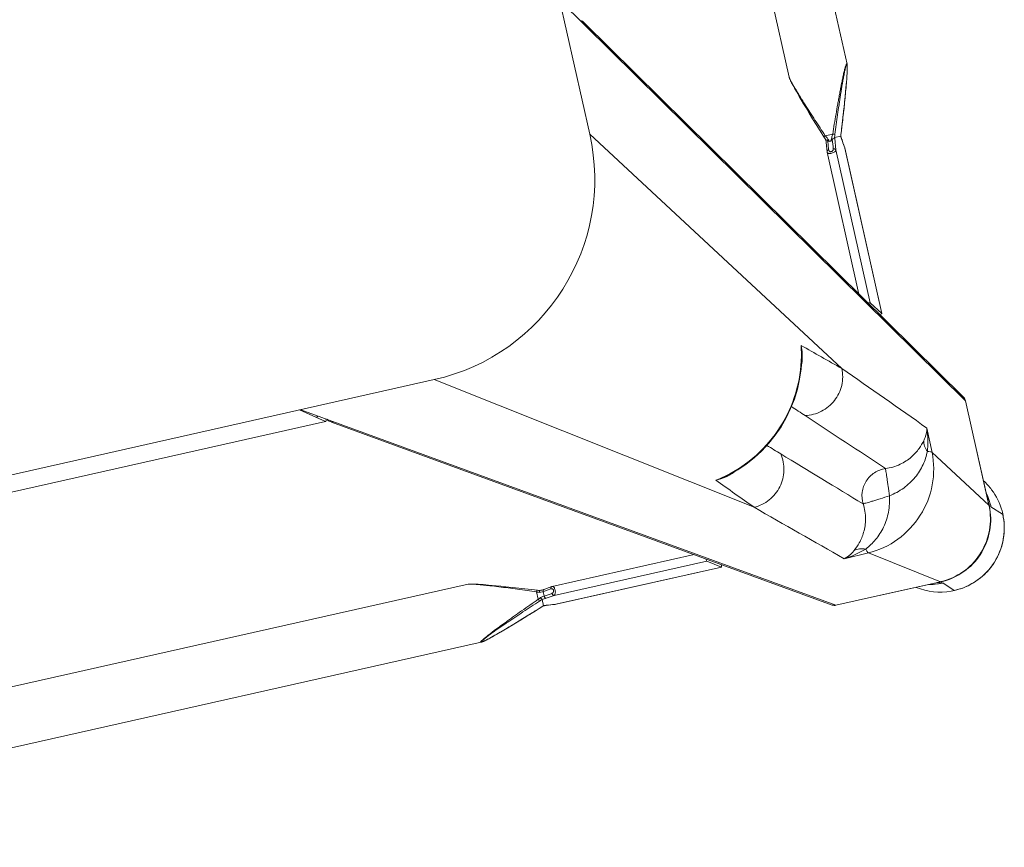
# Model space of a CAD drawing. Header units: metres. Extents: x 362935 to 596424, y 80601 to 172483.
# Tile 92 of 174: x 395163 to 395379, y 118761 to 118942. Entities that reach past the tile are written whole.
import ezdxf

# ---------------------------------------------------------------- set-up
doc = ezdxf.new("R2010")
doc.units = ezdxf.units.M
doc.layers.get('0').update_dxf_attribs({"color": 8, "lineweight": 5})
doc.layers.add('FURNITURE', color=8, linetype='Continuous', lineweight=5)

# ---------------------------------------------------------------- blocks, each defined once
blk = doc.blocks.new('SV2W-A')
at = {"linetype": 'Continuous', "lineweight": 0}
for p, q in [((-352.63, 97.89), (-350.5, 95.76)), ((-350.3, 95.58), (-350.5, 95.78)), ((-336.69, 95.42), (-350.14, 95.42)), ((-336.06, 85.77), (-350.1, 95.39)), ((-350.1, 95.39), (-336.63, 95.39)), ((-336.63, 95.39), (-326.63, 95.39)), ((-326.63, 95.39), (-221.63, 27.91)), ((-227.59, 32.03), (-325.82, 95.16)), ((-330.64, 85.85), (-336.06, 85.77)), ((-256.46, 84.1), (-257.73, 83.68)), ((-255.43, 84.44), (-256.46, 84.1)), ((-254.45, 84.76), (-255.43, 84.44)), ((-253.67, 85.01), (-254.45, 84.76)), ((-253.07, 85.2), (-253.67, 85.01)), ((-252.5, 85.38), (-253.07, 85.2)), ((-252.08, 85.5), (-252.5, 85.38)), ((-251.69, 85.62), (-252.08, 85.5)), ((-251.3, 85.73), (-251.69, 85.62)), ((-251.06, 85.8), (-251.3, 85.73)), ((-250.82, 85.87), (-251.06, 85.8)), ((-250.6, 85.93), (-250.82, 85.87)), ((-44.21, 86.25), (-249.04, 86.25)), ((-249.04, 86.25), (-249.04, 86.25)), ((-366.61, 83.91), (-364.48, 81.78)), ((-262.06, 82.18), (-263.57, 81.65)), ((-260.52, 82.72), (-262.06, 82.18)), ((-259.08, 83.22), (-260.52, 82.72)), ((-257.73, 83.68), (-259.08, 83.22)), ((-364.14, 81.42), (-364.5, 81.78)), ((-364.18, 81.16), (-364.18, 81.38)), ((-364.17, 80.75), (-364.16, 80.54)), ((-364.11, 81.38), (-364.11, 57.91)), ((-354.49, 67.34), (-364.11, 81.38)), ((-303.96, 81.74), (-303.98, 81.74)), ((-266.91, 81.74), (-303.98, 81.74)), ((-303.96, 81.74), (-301.17, 79.75)), ((-266.79, 81.74), (-303.96, 81.74)), ((-266.86, 81.74), (-266.91, 81.74)), ((-266.79, 81.74), (-266.86, 81.74)), ((-266.85, 81.74), (-266.65, 81.71)), ((-265.07, 79.96), (-266.85, 79.75)), ((-265.69, 81.61), (-266.79, 81.74)), ((-266.65, 81.71), (-266.06, 81.64)), ((-266.06, 81.64), (-265.66, 81.6)), ((-265.17, 81.55), (-265.69, 81.61)), ((-265.66, 81.6), (-265.07, 81.53)), ((-265.01, 81.53), (-265.17, 81.55)), ((-265.01, 81.53), (-265.07, 81.53)), ((-264.27, 81.47), (-264.5, 81.48)), ((-264.1, 81.46), (-264.27, 81.47)), ((-264.13, 81.45), (-264.13, 80.04)), ((-264.12, 81.46), (-264.12, 81.46)), ((-263.47, 81.68), (-263.47, 81.68)), ((-263.3, 79.83), (-263.3, 78.17)), ((-364.14, 67.97), (-364.14, 79.58)), ((-301.17, 79.75), (-266.85, 79.75)), ((-298.74, 77.76), (-266.91, 77.76)), ((-266.79, 77.77), (-265.97, 77.86)), ((-266.5, 78.2), (-265.6, 78.3)), ((-265.97, 77.86), (-265.01, 77.98)), ((-265.6, 78.3), (-265.05, 78.37)), ((-265.05, 78.37), (-264.71, 78.41)), ((-264.71, 78.41), (-264.71, 79.45)), ((-264.12, 78.04), (-263.95, 77.99)), ((-263.57, 77.86), (-262.29, 77.4)), ((-262.29, 77.4), (-260.95, 76.94)), ((-260.95, 76.94), (-259.69, 76.5)), ((-259.69, 76.5), (-258.3, 76.02)), ((-258.3, 76.02), (-256.99, 75.58)), ((-256.99, 75.58), (-255.94, 75.23)), ((-255.94, 75.23), (-254.93, 74.9)), ((-254.93, 74.9), (-254.14, 74.64)), ((-254.14, 74.64), (-253.37, 74.4)), ((-253.37, 74.4), (-252.78, 74.21)), ((-252.78, 74.21), (-252.22, 74.04)), ((-252.22, 74.04), (-251.82, 73.92)), ((-251.82, 73.92), (-251.43, 73.81)), ((-251.43, 73.81), (-251.18, 73.73)), ((-251.18, 73.73), (-250.94, 73.67)), ((-250.94, 73.67), (-250.71, 73.6)), ((-250.71, 73.6), (-250.49, 73.54)), ((-250.49, 73.54), (-250.27, 73.49)), ((-249.04, 73.25), (-249.04, 73.25)), ((-44.21, 73.25), (-249.04, 73.25)), ((-251.63, 27.91), (-313.82, 70.53)), ((-354.49, 67.34), (-354.57, 61.92)), ((-309.26, 62.55), (-310.01, 62.37)), ((-309.26, 62.55), (-309.26, 62.55)), ((-364.11, 57.91), (-296.63, -47.09)), ((-363.88, 57.1), (-300.75, -41.13)), ((-296.63, -17.09), (-339.25, 45.1)), ((-331.12, 41.17), (-331.27, 40.54)), ((-331.27, 40.54), (-331.27, 40.54)), ((-350.46, 35.26), (-350.46, -1.81)), ((-350.46, 35.26), (-350.45, 35.24)), ((-350.45, -1.93), (-350.45, 35.24)), ((-350.45, 35.24), (-348.47, 32.45)), ((-348.47, -1.87), (-348.47, 32.45)), ((-226.39, 31.64), (-226.42, 31.65)), ((-66.86, 31.65), (-226.39, 31.65)), ((-226.39, 31.64), (-221.36, 27.91)), ((-66.86, 31.64), (-226.39, 31.64)), ((-346.48, -1.81), (-346.48, 30.02)), ((-41.63, 27.91), (-251.63, 27.91)), ((-350.46, -1.81), (-350.46, -1.87)), ((-350.46, -1.87), (-350.45, -1.93)), ((-350.45, -1.93), (-350.45, -1.87)), ((-350.45, -1.93), (-350.39, -2.5)), ((-350.36, -2.66), (-350.45, -1.93)), ((-348.77, -4.4), (-348.47, -1.87)), ((-346.8, -4.57), (-346.49, -1.93)), ((-350.39, -2.5), (-350.32, -3.06)), ((-350.32, -3.06), (-350.36, -2.66)), ((-350.32, -3.06), (-350.25, -3.71)), ((-350.27, -3.45), (-350.32, -3.06)), ((-350.25, -3.65), (-350.27, -3.45)), ((-350.25, -3.71), (-350.25, -3.65)), ((-350.25, -3.71), (-350.23, -3.86)), ((-347.78, -4), (-347.51, -4)), ((-347.11, -3.9), (-347.16, -4.31)), ((-350.83, -6.47), (-351.3, -7.8)), ((-350.38, -5.2), (-350.83, -6.47)), ((-350.4, -5.25), (-350.4, -5.25)), ((-350.18, -4.6), (-350.18, -4.6)), ((-350.17, -4.59), (-348.79, -4.59)), ((-348.79, -4.59), (-348.77, -4.4)), ((-346.89, -5.42), (-348.55, -5.42)), ((-346.69, -5.95), (-346.89, -5.42)), ((-346.03, -6.69), (-346.54, -5.25)), ((-351.3, -7.8), (-351.74, -9.06)), ((-345.49, -8.23), (-346.03, -6.69)), ((-345, -9.66), (-345.49, -8.23)), ((-352.21, -10.44), (-352.65, -11.75)), ((-351.74, -9.06), (-352.21, -10.44)), ((-344.54, -11.01), (-345, -9.66)), ((-353, -12.8), (-353.33, -13.8)), ((-352.65, -11.75), (-353, -12.8)), ((-344.11, -12.28), (-344.54, -11.01)), ((-343.77, -13.31), (-344.11, -12.28)), ((-353.59, -14.6), (-353.83, -15.36)), ((-353.33, -13.8), (-353.59, -14.6)), ((-343.46, -14.28), (-343.77, -13.31)), ((-343.21, -15.06), (-343.46, -14.28)), ((-343.02, -15.66), (-343.21, -15.06)), ((-354.31, -16.91), (-354.42, -17.3)), ((-354.18, -16.51), (-354.31, -16.91)), ((-354.01, -15.95), (-354.18, -16.51)), ((-353.83, -15.36), (-354.01, -15.95)), ((-342.84, -16.23), (-343.02, -15.66)), ((-342.72, -16.64), (-342.84, -16.23)), ((-342.6, -17.04), (-342.72, -16.64)), ((-342.49, -17.42), (-342.6, -17.04)), ((-296.63, -17.09), (-296.63, -227.09)), ((-354.68, -18.24), (-354.74, -18.45)), ((-354.62, -18.02), (-354.68, -18.24)), ((-354.56, -17.79), (-354.62, -18.02)), ((-354.49, -17.55), (-354.56, -17.79)), ((-354.42, -17.3), (-354.49, -17.55)), ((-342.42, -17.67), (-342.49, -17.42)), ((-342.35, -17.9), (-342.42, -17.67)), ((-342.29, -18.13), (-342.35, -17.9)), ((-354.97, -19.68), (-354.97, -19.68)), ((-354.97, -19.68), (-354.97, -224.51)), ((-341.97, -19.68), (-341.97, -224.51)), ((-341.97, -19.68), (-341.97, -19.68))]:
    blk.add_line(p, q, dxfattribs=at)
for points in [[(-249.8, 86.13), (-249.89, 86.11), (-249.98, 86.09), (-250.07, 86.07), (-250.17, 86.04), (-250.27, 86.02), (-250.38, 85.99), (-250.6, 85.93)], [(-249.04, 86.25), (-249.08, 86.25), (-249.14, 86.25), (-249.2, 86.24), (-249.26, 86.24), (-249.33, 86.23), (-249.4, 86.21), (-249.47, 86.2), (-249.55, 86.19), (-249.63, 86.17), (-249.71, 86.15), (-249.8, 86.13)], [(-264.5, 81.48), (-264.71, 81.5), (-264.9, 81.52), (-265.01, 81.53)], [(-263.57, 81.65), (-263.76, 81.58), (-263.95, 81.51), (-264.12, 81.46)], [(-266.91, 77.76), (-266.86, 77.76), (-266.79, 77.77)], [(-265.01, 77.98), (-264.9, 77.99), (-264.71, 78.01), (-264.5, 78.02), (-264.27, 78.03), (-264.1, 78.04)], [(-263.95, 77.99), (-263.76, 77.93), (-263.57, 77.86)], [(-250.27, 73.49), (-250.17, 73.46), (-250.07, 73.44), (-249.98, 73.41), (-249.89, 73.39), (-249.8, 73.37), (-249.71, 73.35), (-249.63, 73.33), (-249.55, 73.32), (-249.47, 73.3), (-249.4, 73.29), (-249.33, 73.28), (-249.26, 73.27), (-249.2, 73.26), (-249.14, 73.26), (-249.08, 73.25), (-249.04, 73.25)], [(-310.01, 62.37), (-312.14, 61.73), (-314.22, 60.92), (-316.24, 59.96), (-318.18, 58.84), (-320.04, 57.57), (-321.8, 56.17), (-323.45, 54.63), (-324.98, 52.97), (-326.38, 51.2), (-327.63, 49.34), (-328.74, 47.39), (-329.7, 45.37), (-330.49, 43.29), (-331.12, 41.17)], [(-346.49, -1.93), (-346.48, -1.85), (-346.48, -1.81)], [(-350.23, -3.86), (-350.21, -4.05), (-350.2, -4.27)], [(-350.2, -4.27), (-350.19, -4.5), (-350.18, -4.62)], [(-350.25, -4.81), (-350.31, -5), (-350.38, -5.2)], [(-350.18, -4.6), (-350.18, -4.62), (-350.25, -4.81)], [(-346.71, -4.75), (-346.79, -4.51), (-346.8, -4.49)], [(-346.54, -5.25), (-346.63, -5), (-346.71, -4.75)], [(-354.85, -18.93), (-354.87, -19.01), (-354.89, -19.09), (-354.91, -19.17), (-354.92, -19.25), (-354.93, -19.32), (-354.95, -19.39), (-354.95, -19.46), (-354.96, -19.52), (-354.97, -19.58), (-354.97, -19.64), (-354.97, -19.68)], [(-354.74, -18.45), (-354.76, -18.55), (-354.79, -18.65), (-354.81, -18.75), (-354.83, -18.84), (-354.85, -18.93)], [(-341.97, -19.68), (-341.97, -19.64), (-341.97, -19.58), (-341.98, -19.52), (-341.99, -19.46), (-342, -19.39), (-342.01, -19.32), (-342.02, -19.25), (-342.03, -19.17), (-342.05, -19.09), (-342.07, -19.01), (-342.09, -18.93), (-342.11, -18.84), (-342.13, -18.75), (-342.15, -18.65), (-342.18, -18.55), (-342.2, -18.45), (-342.23, -18.35), (-342.29, -18.13)]]:
    blk.add_lwpolyline(points, dxfattribs=at)
for centre, radius, start, end in [((-352.63, 83.91), 14, 89.9994, 180.0006), ((-352.59, 83.88), 14.05, 92.5915, 135.0299), ((-352.6, 83.99), 13.94, 87.2323, 92.568), ((-352.59, 84.06), 13.87, 55.025, 87.2496), ((-350.43, 81.94), 13.83, 89.4023, 90.2846), ((-350.18, 81.4), 14.02, 90.4691, 91.3029), ((-350.43, 81.84), 13.92, 85.4148, 89.399), ((-350.18, 81.41), 14.01, 89.8531, 90.469), ((-350.05, 81.47), 13.92, 90.3862, 91.002), ((-350.05, 81.48), 13.91, 90.2057, 90.3862), ((-350.44, 81.78), 13.98, 77.6002, 85.417), ((-326.57, 93.98), 1.4, 57.3901, 60.7628), ((-352.6, 83.87), 14.05, 134.9701, 177.4085), ((-352.71, 83.88), 13.94, 177.432, 182.7677), ((-2781.9, -2621.58), 3652.24, 47.4859, 47.84284), ((-352.75, 83.88), 13.9, 182.7783, 204.1428), ((-350.12, 81.46), 14.02, 176.524, 178.3651), ((-350.15, 81.33), 13.96, 176.0899, 177.968), ((-350.57, 81.71), 13.91, 179.7212, 184.5867), ((-350.5, 81.72), 13.98, 184.583, 192.3998), ((-350.13, 81.46), 14.02, 178.3649, 180.1468), ((-388.05, 79.58), 23.91, 0.0085, 0.5994), ((-350.18, 81.33), 13.93, 177.9679, 179.7939), ((-263.44, 98.33), 16.88, 267.0641, 267.6759), ((-271.72, 104.73), 24.49, 288.051, 288.5687), ((-254.18, 54.96), 26.98, 110.1485, 111.6429), ((-272.26, 106.35), 26.2, 288.5694, 289.6049), ((-254.07, 61.28), 20.72, 116.4506, 118.295), ((-352.78, 83.87), 13.87, 204.1743, 214.9746), ((-274.92, 54.24), 26.6, 64.3575, 65.5098), ((-280.49, 42.51), 39.59, 64.2603, 64.433), ((-6667.27, -6508.38), 9132.92, 45.992162, 46.124366), ((961.56, 1219.66), 1716.72, 222.01918, 222.36216), ((6186.04, 6346.88), 9058.45, 223.875091, 224.008381), ((-305.59, 46.65), 16.32, 94.6716, 102.9875), ((-302.65, 34.69), 28.55, 98.6076, 102.8248), ((2276.01, 2442.93), 3548.12, 222.14906, 222.5165), ((-1155.52, -802.23), 1199.48, 45.81604, 45.98775), ((-307.31, 53.24), 9.64, 106.6319, 115.2458), ((-302.59, 34.42), 28.83, 102.8187, 103.4009), ((-362.7, 57.86), 1.4, 209.2372, 212.6099), ((533.7, 886.99), 1199.74, 224.01228, 224.18381), ((-1394.32, -1126.51), 1576.66, 47.62265, 47.99608), ((-321.95, 38.59), 9.64, 154.8369, 163.365), ((-303.4, 33.93), 28.56, 167.3353, 171.3875), ((-315.38, 36.87), 16.31, 167.0122, 175.3188), ((-303.13, 33.87), 28.83, 166.6036, 167.3408), ((-251.63, -17.09), 45, 90, 180), ((-358.17, -4.58), 7.98, 6.256, 6.6642), ((-374.96, 3.5), 26.08, 340.3973, 341.9235), ((-367.08, -5.29), 16.92, 2.3246, 2.9034), ((-323.41, -14.64), 27.27, 159.0791, 159.8493), ((-324.83, -14.09), 25.74, 158.146, 159.0892), ((-313.93, 10.48), 36.6, 205.327, 205.7487)]:
    blk.add_arc(centre, radius, start, end, dxfattribs=at)
for centre, major_axis, ratio, start_param, end_param in [((-303.96, 80.74), (-0.02, 1), 0.16329, 0.001825, 1.075562), ((-301.17, 78.76), (-0.02, 1), 0.16329, -1.080381, -0.120074), ((-354.18, 68.12), (10, 0), 0.182662, -3.059139, -3.024736), ((-349.46, 35.24), (1, -0.02), 0.16329, 2.066031, 3.139768), ((-347.48, 32.45), (1, -0.02), 0.16329, -3.021519, -2.061212), ((-226.39, 30.15), (-0.03, 1.5), 0.156004, 6.282651, 7.166791), ((-224.51, 29.25), (1.01, 0), 0.981142, 1.570796, 2.115897)]:
    blk.add_ellipse(centre, major_axis=major_axis, ratio=ratio, start_param=start_param, end_param=end_param, dxfattribs=at)
for points, start_tangent, end_tangent in [([(-364.12, 82.31), (-362.86, 87.32), (-359.87, 91.52), (-355.55, 94.35), (-350.5, 95.42)], (0.060632, 0.99816), (0.999741, 0.022737)), ([(-364.08, 82.28), (-362.77, 87.3), (-359.73, 91.51), (-355.37, 94.34), (-350.29, 95.39)], (0.068188, 0.997672), (0.999847, 0.017487)), ([(-350.26, 95.56), (-350.3, 95.58)], (-0.930324, 0.366739), (-0.707107, 0.707107)), ([(-349.34, 95.42), (-349.94, 95.49), (-350.14, 95.52), (-350.26, 95.56)], (-0.994409, 0.105593), (-0.930324, 0.366739)), ([(-350.14, 95.42), (-350.1, 95.39)], (0.838225, -0.545324), (0.735568, -0.677451)), ([(-336.69, 95.42), (-336.63, 95.39)], (0.911095, -0.412197), (0.840511, -0.541795)), ([(-326.63, 95.39), (-325.89, 95.2)], (0.999776, 0.021147), (0.872635, -0.488372)), ([(-336.06, 85.77), (-343.02, 84.26), (-348.95, 80.23), (-352.98, 74.3), (-354.49, 67.34)], (-0.999851, -0.01725), (-0.017219, -0.999852)), ([(-335.67, 84.81), (-338.23, 83.28), (-340.56, 80.98), (-342.32, 78), (-343.29, 74.57)], (-0.911574, -0.411135), (-0.148359, -0.988934)), ([(-333.13, 84.56), (-334.61, 83.19), (-336.04, 81.14), (-337.08, 78.38), (-337.29, 75.04)], (-0.784452, -0.62019), (0.098955, -0.995092)), ([(-336.06, 85.77), (-335.96, 85.64), (-335.86, 85.44), (-335.67, 84.81)], (0.743483, -0.668755), (0.236707, -0.971581)), ([(-330.64, 85.85), (-331.91, 85.71), (-335.67, 84.81)], (-0.996234, -0.0867), (-0.947517, -0.319704)), ([(-335.67, 84.81), (-334.36, 84.48), (-333.13, 84.56)], (0.92762, -0.373525), (0.971118, 0.238599)), ([(-330.64, 85.85), (-331.27, 85.65), (-333.13, 84.56)], (-0.965527, -0.260301), (-0.785826, -0.618447)), ([(-249.1, 86.18), (-249.12, 86.14), (-249.17, 86.09), (-249.25, 86.03), (-249.35, 85.96), (-249.63, 85.81), (-249.96, 85.64), (-250.34, 85.46), (-250.74, 85.28), (-251.17, 85.09), (-251.61, 84.9), (-252.52, 84.51), (-253.47, 84.12), (-254.43, 83.73), (-255.41, 83.35), (-256.4, 82.96), (-257.4, 82.57), (-259.41, 81.8), (-261.44, 81.04), (-263.47, 80.29)], (0.004587, -0.999989), (-0.938783, -0.344509)), ([(-263.47, 81.68), (-259.82, 82.96), (-258.01, 83.58), (-256.21, 84.18), (-254.45, 84.76), (-252.73, 85.3), (-251.1, 85.79), (-250.35, 85.99), (-249.7, 86.15)], (0.942082, 0.335384), (0.978862, 0.204521)), ([(-248.93, 86.21), (-248.94, 86.17), (-248.99, 86.12), (-249.06, 86.06), (-249.16, 85.99), (-249.41, 85.84), (-249.73, 85.66), (-250.09, 85.47), (-250.49, 85.28), (-250.9, 85.07), (-251.34, 84.87), (-252.25, 84.45), (-253.19, 84.03), (-254.16, 83.6), (-255.15, 83.18), (-256.15, 82.75), (-257.15, 82.33), (-259.19, 81.49), (-261.24, 80.65), (-263.3, 79.83)], (0.00525, -0.999986), (-0.929258, -0.369432)), ([(-249.7, 86.15), (-249.49, 86.19), (-249.31, 86.21), (-249.18, 86.22), (-249.11, 86.2)], (0.978862, 0.204521), (0.808745, -0.588159)), ([(-249.11, 86.2), (-249.1, 86.18)], (0.808745, -0.588159), (-0.008751, -0.999962)), ([(-249.04, 86.25), (-248.99, 86.25), (-248.95, 86.23), (-248.93, 86.21)], (0.999992, -0.004076), (-0.011158, -0.999938)), ([(-364.18, 81.19), (-364.18, 81.09), (-364.17, 80.75)], (0.002901, -0.999996), (0.032219, -0.999481)), ([(-364.16, 80.54), (-364.15, 80.37), (-364.14, 79.83)], (0.031694, -0.999498), (0.010313, -0.999947)), ([(-364.11, 81.38), (-364.14, 81.42)], (-0.703317, 0.710876), (-0.520906, 0.853614)), ([(-266.91, 81.74), (-266.85, 81.74)], (1, -0.00041), (0.973885, -0.227044)), ([(-265.07, 81.53), (-265, 81.52), (-264.79, 81.5)], (0.993236, -0.116111), (0.996277, -0.086204)), ([(-264.12, 80.03), (-264.38, 80.02), (-265.07, 79.96)], (-0.999179, -0.040503), (-0.993204, -0.116382)), ([(-264.71, 79.45), (-264.75, 79.64), (-264.82, 79.8), (-264.94, 79.91), (-265.07, 79.96)], (-0.037304, 0.999304), (-0.993309, 0.11549)), ([(-264.79, 81.5), (-264.67, 81.49), (-264.3, 81.47)], (0.996277, -0.086204), (0.998684, -0.051277)), ([(-264.13, 81.45), (-264.12, 81.46), (-264.12, 81.46)], (0.002385, 0.999997), (0.942203, 0.335043)), ([(-264.12, 80.03), (-264.12, 80.03), (-264.13, 80.04)], (-0.942045, 0.335488), (-0.00066, 1)), ([(-263.89, 79.52), (-263.93, 79.7), (-263.99, 79.86), (-264.06, 79.98), (-264.12, 80.03)], (-0.180239, 0.983623), (-0.942079, 0.33539)), ([(-263.3, 79.83), (-263.41, 80.14), (-263.47, 80.29)], (-0.344553, 0.938767), (-0.378721, 0.925511)), ([(-266.85, 79.75), (-267.02, 79.65), (-267.18, 79.43), (-267.29, 79.1), (-267.33, 78.71), (-267.31, 78.33), (-267.22, 78.02), (-267.15, 77.91), (-267.08, 77.83), (-267, 77.78), (-266.91, 77.76)], (-0.973786, -0.227467), (0.999996, -0.002962)), ([(-266.5, 79.24), (-266.66, 79.19), (-266.82, 79.07), (-266.93, 78.89), (-266.98, 78.66), (-266.93, 78.44), (-266.82, 78.29), (-266.66, 78.21), (-266.5, 78.2)], (-0.992968, -0.118387), (0.993522, 0.113643)), ([(-266.5, 79.24), (-266.53, 79.42), (-266.6, 79.59), (-266.72, 79.7), (-266.85, 79.75)], (-0.029499, 0.999565), (-0.993295, 0.115609)), ([(-266.5, 78.2), (-266.52, 78.04), (-266.58, 77.9), (-266.68, 77.81), (-266.79, 77.77)], (-0.029703, -0.999559), (-0.992883, -0.119096)), ([(-264.71, 79.45), (-266.5, 79.24)], (-0.99278, -0.119949), (-0.992967, -0.118392)), ([(-264.71, 78.41), (-264.74, 78.25), (-264.8, 78.11), (-264.9, 78.02), (-265.01, 77.98)], (-0.037637, -0.999291), (-0.992648, -0.121036)), ([(-263.89, 79.52), (-264.12, 79.51), (-264.71, 79.45)], (-0.998985, -0.045036), (-0.990267, -0.139178)), ([(-264.71, 78.41), (-264.53, 78.42), (-263.89, 78.45)], (0.995627, 0.093423), (0.99962, 0.027573)), ([(-263.89, 78.45), (-263.98, 78.16), (-264.04, 78.07), (-264.1, 78.04)], (-0.181353, -0.983418), (-0.998887, -0.047174)), ([(-263.3, 78.17), (-263.36, 78.03), (-263.41, 77.92), (-263.43, 77.87), (-263.45, 77.84), (-263.46, 77.83), (-263.47, 77.82)], (-0.353861, -0.935298), (-0.950331, 0.311242)), ([(-263.3, 78.17), (-261.33, 77.42), (-259.36, 76.68), (-257.41, 75.96), (-255.49, 75.26), (-253.61, 74.6), (-252.69, 74.29), (-251.81, 73.99), (-250.96, 73.73), (-250.17, 73.49), (-249.82, 73.4), (-249.5, 73.32), (-249.24, 73.27), (-249.04, 73.25)], (0.933016, -0.359834), (0.999999, 0.001112)), ([(-343.29, 74.57), (-346.72, 73.6), (-349.7, 71.84), (-352, 69.51), (-353.53, 66.95)], (-0.988966, -0.14814), (-0.411025, -0.911624)), ([(-337.29, 75.04), (-337.65, 72.5), (-339.05, 70.33), (-341.22, 68.93), (-343.76, 68.57)], (0.074771, -0.997201), (-0.997201, 0.074771)), ([(-343.29, 74.57), (-343.48, 72.43), (-343.56, 71.44), (-343.63, 70.56), (-343.7, 69.81), (-343.73, 69.21), (-343.74, 68.79), (-343.75, 68.65), (-343.76, 68.57)], (-0.130599, -0.991435), (-0.396932, -0.917848)), ([(-343.29, 74.57), (-341.15, 74.76), (-340.16, 74.84), (-339.28, 74.91), (-338.53, 74.98), (-337.93, 75.01), (-337.51, 75.02), (-337.37, 75.03), (-337.29, 75.04)], (0.991439, 0.130574), (0.917794, 0.397057)), ([(-313.82, 70.53), (-317.4, 69.68), (-320.31, 67.39), (-321.98, 64.1), (-322.11, 60.42)], (-0.99989, -0.014825), (0.183098, -0.983095)), ([(-353.53, 66.95), (-353.91, 65.7), (-354.57, 61.92)], (-0.319709, -0.947516), (-0.086715, -0.996233)), ([(-353.53, 66.95), (-354.16, 67.14), (-354.36, 67.24), (-354.49, 67.34)], (-0.97158, 0.236709), (-0.668755, 0.743483)), ([(-353.53, 66.95), (-353.2, 65.64), (-353.28, 64.41)], (0.373604, -0.927588), (-0.239059, -0.971005)), ([(-343.76, 68.57), (-347.1, 68.36), (-349.86, 67.33), (-351.91, 65.89), (-353.28, 64.41)], (-0.995088, 0.098992), (-0.62004, -0.78457)), ([(-353.28, 64.41), (-353.72, 63.8), (-354.57, 61.92)], (-0.61844, -0.785832), (-0.260466, -0.965483)), ([(-310.07, 62.47), (-309.31, 62.67), (-306.92, 62.92)], (0.957895, 0.287117), (0.999986, -0.005292)), ([(-331.18, 40.55), (-328.22, 48.1), (-323.3, 54.58), (-316.82, 59.5), (-309.27, 62.46)], (0.231685, 0.972791), (0.972773, 0.231761)), ([(-364.11, 57.91), (-363.92, 57.17)], (-0.021147, -0.999776), (0.488372, -0.872635)), ([(-339.25, 45.1), (-338.4, 48.69), (-336.11, 51.59), (-332.81, 53.26), (-329.14, 53.39)], (0.014824, 0.99989), (0.983095, -0.183096)), ([(-331.63, 38.2), (-331.61, 39.01), (-331.19, 41.35)], (-0.005311, 0.999986), (0.287143, 0.957888)), ([(-228.16, 32.11), (-227.35, 31.88)], (0.999776, 0.021147), (0.842386, -0.538874)), ([(-227.35, 31.88), (-226.81, 31.24)], (0.842386, -0.538874), (0.400787, -0.916171)), ([(-350.45, -1.87), (-350.46, -1.81)], (-0.227505, 0.973777), (-0.000171, 1)), ([(-348.47, -1.87), (-348.37, -1.7), (-348.14, -1.54), (-347.82, -1.43), (-347.43, -1.38), (-347.05, -1.41), (-346.74, -1.5), (-346.63, -1.57), (-346.54, -1.64), (-346.5, -1.72), (-346.48, -1.81)], (0.227537, 0.973769), (0.001913, -0.999998)), ([(-348.47, -1.87), (-348.42, -2), (-348.31, -2.11), (-348.14, -2.19), (-347.96, -2.22)], (0.115609, -0.993295), (0.999565, -0.029499)), ([(-347.96, -2.22), (-347.91, -2.06), (-347.79, -1.9), (-347.61, -1.78), (-347.38, -1.74), (-347.16, -1.78), (-347.01, -1.9), (-346.93, -2.06), (-346.92, -2.22)], (0.118395, 0.992967), (-0.113571, -0.99353)), ([(-346.57, -2.09), (-346.61, -2.12), (-346.76, -2.2)], (-0.713246, -0.700914), (-0.959329, -0.282291)), ([(-346.49, -1.93), (-346.5, -1.97), (-346.57, -2.09)], (-0.119095, -0.992883), (-0.713246, -0.700914)), ([(-350.18, -4.43), (-350.2, -4.23), (-350.24, -3.71)], (-0.050704, 0.998714), (-0.10903, 0.994039)), ([(-347.78, -4), (-348.15, -4.66), (-348.55, -5.42)], (-0.513965, -0.857811), (-0.445042, -0.89551)), ([(-348.21, -4.31), (-347.96, -2.22)], (0.120357, 0.992731), (0.118392, 0.992967)), ([(-348.21, -4.31), (-347.78, -4)], (0.81161, 0.5842), (0.804441, 0.594033)), ([(-347.51, -4), (-347.25, -4.24), (-347.16, -4.31)], (0.74466, -0.667444), (0.749465, -0.662044)), ([(-347.01, -5.18), (-347.29, -4.55), (-347.51, -4)], (-0.427625, 0.903956), (-0.341942, 0.939721)), ([(-346.92, -2.22), (-347.11, -3.9)], (-0.113646, -0.993521), (-0.112462, -0.993656)), ([(-346.76, -2.2), (-346.92, -2.22)], (-0.959329, -0.282291), (-0.999559, -0.029703)), ([(-348.55, -5.42), (-349.37, -7.48), (-350.21, -9.53), (-351.05, -11.57), (-351.47, -12.57), (-351.9, -13.57), (-352.32, -14.56), (-352.75, -15.53), (-353.17, -16.47), (-353.59, -17.38), (-353.79, -17.81), (-353.99, -18.23), (-354.19, -18.63), (-354.38, -18.99), (-354.55, -19.31), (-354.71, -19.56), (-354.78, -19.66), (-354.84, -19.73), (-354.89, -19.77), (-354.93, -19.79)], (-0.36943, -0.929258), (-0.999974, 0.007184)), ([(-349.01, -5.25), (-349.76, -7.28), (-350.52, -9.31), (-351.29, -11.32), (-351.68, -12.32), (-352.06, -13.31), (-352.45, -14.29), (-352.84, -15.25), (-353.23, -16.2), (-353.62, -17.11), (-353.81, -17.55), (-354, -17.98), (-354.18, -18.38), (-354.36, -18.76), (-354.53, -19.09), (-354.68, -19.37), (-354.75, -19.47), (-354.81, -19.55), (-354.86, -19.6), (-354.9, -19.62)], (-0.344508, -0.938783), (-0.999982, 0.005917)), ([(-354.86, -19.01), (-354.71, -18.36), (-354.51, -17.61), (-354.02, -15.98), (-353.48, -14.27), (-352.9, -12.5), (-352.3, -10.71), (-351.68, -8.9), (-350.4, -5.25)], (0.205408, 0.978676), (0.335383, 0.942082)), ([(-350.18, -4.6), (-350.18, -4.6), (-350.17, -4.59)], (0.335465, 0.942053), (1, 0.000699)), ([(-348.55, -5.42), (-348.86, -5.3), (-349.01, -5.25)], (-0.938767, 0.344552), (-0.925521, 0.378696)), ([(-348.72, -4.51), (-348.76, -4.56), (-348.78, -4.58), (-348.79, -4.59)], (-0.542855, -0.839827), (-1, 0.000004)), ([(-348.21, -4.31), (-348.53, -4.43), (-348.72, -4.51)], (-0.81161, -0.584199), (-0.542855, -0.839827)), ([(-347.1, -4.36), (-347.16, -4.31)], (-0.85259, 0.522581), (-0.749465, 0.662043)), ([(-346.8, -4.49), (-346.83, -4.45), (-346.86, -4.44), (-346.9, -4.43), (-346.99, -4.41), (-347.1, -4.36)], (-0.311061, 0.95039), (-0.85259, 0.522581)), ([(-346.89, -5.42), (-346.75, -5.36), (-346.63, -5.31), (-346.59, -5.29), (-346.56, -5.27), (-346.55, -5.26), (-346.54, -5.25)], (0.935297, 0.353863), (-0.311336, 0.9503)), ([(-341.97, -19.68), (-341.99, -19.49), (-342.04, -19.24), (-342.11, -18.94), (-342.2, -18.6), (-342.42, -17.84), (-342.68, -17.03), (-342.96, -16.18), (-343.25, -15.3), (-343.89, -13.48), (-344.56, -11.63), (-345.25, -9.75), (-345.96, -7.86), (-346.69, -5.95)], (0.001275, 0.999999), (-0.358586, 0.933497)), ([(-354.93, -19.42), (-354.92, -19.33), (-354.86, -19.01)], (0.091221, 0.995831), (0.205408, 0.978676)), ([(-354.93, -19.79), (-354.95, -19.78), (-354.96, -19.75), (-354.97, -19.68)], (-0.999944, -0.010617), (-0.004823, 0.999988)), ([(-354.9, -19.62), (-354.93, -19.57), (-354.94, -19.5), (-354.93, -19.42)], (-0.999965, -0.008398), (0.091221, 0.995831)), ([(-300.83, -40.56), (-300.6, -41.37)], (-0.021147, -0.999776), (0.538874, -0.842386)), ([(-300.6, -41.37), (-299.96, -41.91)], (0.538874, -0.842386), (0.916163, -0.400807))]:
    blk.add_spline(points, degree=3, dxfattribs=dict(at, start_tangent=start_tangent, end_tangent=end_tangent))

msp = doc.modelspace()

# ---------------------------------------------------------------- block references
at = {"layer": 'FURNITURE', "rotation": 192.6648460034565}
msp.add_blockref('SV2W-A', (395002.19, 118835.46, 1343980.86), dxfattribs=at)

doc.saveas('drawing.dxf')
